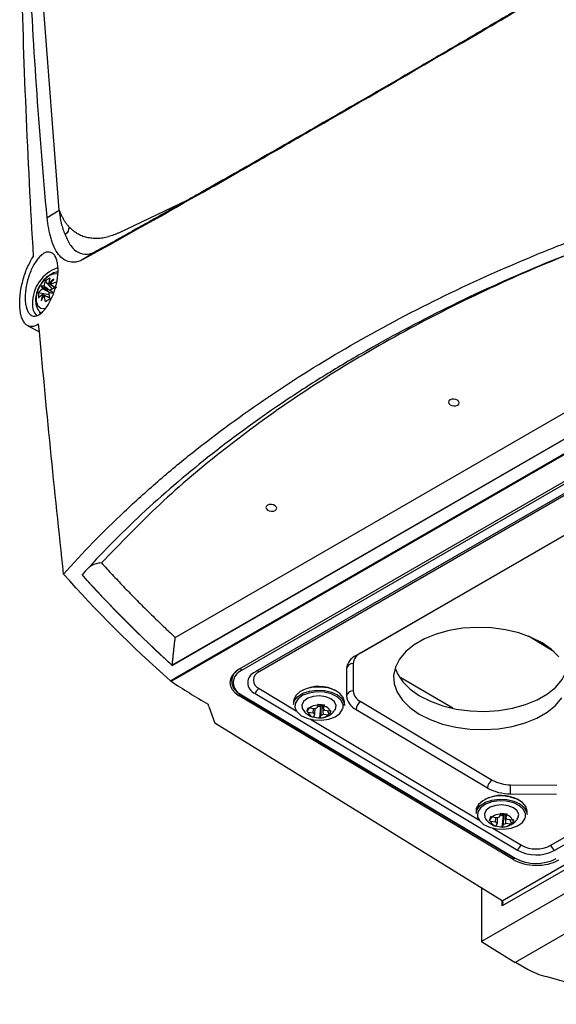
# Model space of a CAD drawing. Header units: millimetres. Extents: x 15458 to 16408, y 10213 to 11277.
# Tile 8 of 54: x 16172 to 16255, y 10226 to 10379. Entities that reach past the tile are written whole.
import ezdxf

# ---------------------------------------------------------------- set-up
doc = ezdxf.new("R2010")
doc.units = ezdxf.units.MM

msp = doc.modelspace()

# ---------------------------------------------------------------- linework, layer by layer
at = {"color": 7, "linetype": 'Continuous', "lineweight": 25}
for p, q in [((16177.74, 10349.07), (16174.75, 10387.86)), ((16197.48, 10350.54), (16187.01, 10345.56)), ((16175.86, 10347.9), (16177.74, 10349.07)), ((16183.56, 10342.74), (16181.55, 10341.49)), ((16195.71, 10282.82), (16300.37, 10343.24)), ((16304.05, 10341.33), (16195.25, 10278.52)), ((16195.25, 10278.49), (16304.04, 10341.29)), ((16195.98, 10276.7), (16306.84, 10340.69)), ((16196.1, 10276.62), (16306.96, 10340.62)), ((16175.56, 10338.07), (16176.64, 10336.83)), ((16174.53, 10336.28), (16176.15, 10335.97)), ((16175.97, 10336.64), (16174.93, 10337.24)), ((16304.62, 10335.05), (16205.63, 10277.9)), ((16304.96, 10334.84), (16205.97, 10277.69)), ((16174.66, 10333.26), (16174.73, 10332.99)), ((16305.31, 10333.6), (16208.08, 10277.47)), ((16305.93, 10333.64), (16208.7, 10277.51)), ((16172.84, 10331.14), (16174.65, 10330.2)), ((16301.39, 10324.86), (16223.73, 10280.03)), ((16301.82, 10325.08), (16224.45, 10280.41)), ((16365.72, 10310.11), (16246.35, 10241.2)), ((16246.36, 10242.02), (16365.02, 10310.51)), ((16368.91, 10308.27), (16243.16, 10235.68)), ((16253.8, 10250.56), (16351.04, 10306.69)), ((16254.41, 10249.79), (16351.64, 10305.92)), ((16374.3, 10305.15), (16248.38, 10232.46)), ((16254.42, 10280.61), (16250.46, 10283.01)), ((16251.6, 10282.32), (16251.6, 10282.5)), ((16252.31, 10281.89), (16252.31, 10282.13)), ((16224.45, 10280.41), (16224.42, 10280.43)), ((16195.25, 10278.52), (16195.25, 10278.49)), ((16222.26, 10277.96), (16222.26, 10273.75)), ((16223.28, 10278.76), (16223.28, 10274.55)), ((16194.96, 10276.11), (16195.98, 10276.7)), ((16195.07, 10276.03), (16196.1, 10276.62)), ((16204.4, 10276.73), (16204.4, 10276.03)), ((16230.64, 10276.61), (16238.73, 10271.89)), ((16208.7, 10274.9), (16214.47, 10271.44)), ((16205.63, 10274.16), (16205.63, 10273.75)), ((16248.05, 10248.4), (16205.63, 10273.75)), ((16205.84, 10273.94), (16248.26, 10248.6)), ((16205.97, 10273.95), (16248.39, 10248.61)), ((16208.08, 10274.14), (16248.74, 10249.85)), ((16200.92, 10272.11), (16200.8, 10272.46)), ((16200.92, 10272.11), (16201.85, 10269.54)), ((16214.04, 10272.89), (16214.04, 10272.41)), ((16216.13, 10271.36), (16216.47, 10271.86)), ((16217.28, 10271.74), (16216.49, 10271.85)), ((16217.06, 10271.15), (16217.13, 10271.76)), ((16217.33, 10271.88), (16217.29, 10270.93)), ((16217.81, 10272.33), (16217.64, 10271.87)), ((16217.74, 10272.15), (16218.29, 10272.07)), ((16218.1, 10270.33), (16218.29, 10272.07)), ((16218.35, 10272.25), (16218.29, 10272.07)), ((16218.64, 10272.3), (16218.65, 10271.73)), ((16218.65, 10271.73), (16218.82, 10272.2)), ((16221.94, 10272.29), (16221.94, 10272.77)), ((16224.45, 10272.88), (16244.82, 10260.7)), ((16216.27, 10271.26), (16217.06, 10271.15)), ((16217.29, 10270.93), (16217.12, 10270.47)), ((16218.1, 10270.34), (16218.12, 10270.34)), ((16218.13, 10270.33), (16218.3, 10270.79)), ((16218.67, 10270.93), (16219.45, 10270.82)), ((16219.67, 10271.41), (16218.88, 10271.52)), ((16219.6, 10270.88), (16219.29, 10271.46)), ((16223.73, 10271.66), (16244.11, 10259.49)), ((16246.36, 10242.02), (16201.85, 10269.54)), ((16216.66, 10270.14), (16242.75, 10254.55)), ((16247.65, 10259.99), (16254.82, 10259.92)), ((16247.64, 10258.59), (16254.81, 10258.52)), ((16242.32, 10256), (16242.32, 10255.51)), ((16244.41, 10254.46), (16244.75, 10254.96)), ((16245.56, 10254.84), (16244.77, 10254.95)), ((16245.61, 10254.98), (16245.57, 10254.04)), ((16246.09, 10255.44), (16245.92, 10254.98)), ((16246.02, 10255.25), (16246.57, 10255.18)), ((16246.38, 10253.43), (16246.57, 10255.18)), ((16246.63, 10255.35), (16246.57, 10255.18)), ((16246.92, 10255.41), (16246.93, 10254.84)), ((16246.93, 10254.84), (16247.1, 10255.3)), ((16250.22, 10255.39), (16250.22, 10255.88)), ((16244.55, 10254.36), (16245.34, 10254.25)), ((16245.34, 10254.25), (16245.41, 10254.87)), ((16245.57, 10254.04), (16245.4, 10253.57)), ((16246.38, 10253.45), (16246.4, 10253.45)), ((16246.41, 10253.44), (16246.58, 10253.9)), ((16246.95, 10254.03), (16247.73, 10253.93)), ((16247.95, 10254.51), (16247.16, 10254.62)), ((16247.88, 10253.99), (16247.57, 10254.57)), ((16244.94, 10253.24), (16249.36, 10250.6)), ((16248.05, 10248.73), (16248.05, 10248.4)), ((16243.16, 10243.99), (16243.16, 10235.68)), ((16246.35, 10241.2), (16246.35, 10242.02)), ((16243.16, 10235.68), (16248.38, 10232.46)), ((16248.44, 10232.49), (16250.39, 10231.37)), ((16268.52, 10225.96), (16253.11, 10230.25))]:
    msp.add_line(p, q, dxfattribs=at)
at = {"color": 7, "linetype": 'Continuous', "lineweight": 25, "flags": 128}
for points in [[(16177.51, 10339.16), (16176.94, 10339.2), (16176.22, 10338.93), (16175.5, 10338.37), (16174.87, 10337.58), (16174.4, 10336.66), (16174.15, 10335.73), (16174.15, 10334.88), (16174.4, 10334.24), (16174.87, 10333.86), (16175.5, 10333.8), (16175.59, 10333.82)], [(16238.29, 10319.64), (16238.11, 10319.48), (16238.05, 10319.28), (16238.11, 10319.08), (16238.29, 10318.9), (16238.56, 10318.77), (16238.88, 10318.72), (16239.2, 10318.74), (16239.47, 10318.84), (16239.65, 10319), (16239.71, 10319.2), (16239.65, 10319.4), (16239.47, 10319.58), (16239.2, 10319.71), (16238.88, 10319.76), (16238.56, 10319.74), (16238.29, 10319.64)], [(16210.01, 10303.31), (16209.83, 10303.15), (16209.76, 10302.95), (16209.83, 10302.75), (16210.01, 10302.57), (16210.28, 10302.44), (16210.6, 10302.39), (16210.91, 10302.41), (16211.19, 10302.51), (16211.37, 10302.67), (16211.43, 10302.87), (16211.37, 10303.07), (16211.19, 10303.25), (16210.92, 10303.38), (16210.6, 10303.43), (16210.28, 10303.41), (16210.01, 10303.31)], [(16252.58, 10281.97), (16250.88, 10282.83), (16248.97, 10283.52), (16246.89, 10284.02), (16244.71, 10284.31), (16242.48, 10284.39), (16240.27, 10284.25), (16238.13, 10283.89), (16236.13, 10283.34), (16234.32, 10282.6), (16232.74, 10281.69), (16231.44, 10280.63), (16230.46, 10279.47), (16229.83, 10278.22), (16229.55, 10276.92), (16229.64, 10275.61), (16230.1, 10274.33), (16230.91, 10273.1), (16232.05, 10271.96), (16233.49, 10270.95), (16235.19, 10270.09), (16237.11, 10269.4), (16239.19, 10268.9), (16241.37, 10268.61), (16243.6, 10268.53), (16245.81, 10268.67), (16247.94, 10269.02), (16249.95, 10269.58), (16251.76, 10270.32), (16253.34, 10271.23), (16254.63, 10272.28), (16255.61, 10273.45)], [(16255.17, 10279.82), (16254.03, 10280.96), (16252.58, 10281.97)], [(16229.78, 10278.08), (16230.14, 10277.16), (16230.95, 10275.93), (16232.1, 10274.79), (16233.54, 10273.78), (16235.24, 10272.92), (16237.15, 10272.23), (16239.23, 10271.73), (16241.41, 10271.44), (16243.64, 10271.36), (16245.85, 10271.5), (16247.99, 10271.86), (16249.99, 10272.41), (16251.81, 10273.15), (16253.38, 10274.06), (16254.68, 10275.12), (16255.66, 10276.28), (16256.29, 10277.53), (16256.34, 10277.67)], [(16221.94, 10272.77), (16221.94, 10272.82), (16221.75, 10273.5), (16221.23, 10274.13), (16220.42, 10274.64), (16219.39, 10274.99), (16218.24, 10275.14), (16217.07, 10275.1), (16215.98, 10274.85), (16215.07, 10274.42), (16214.42, 10273.85), (16214.08, 10273.19), (16214.04, 10272.89)], [(16214.04, 10272.41), (16214.2, 10273.04), (16214.7, 10273.66), (16215.49, 10274.17), (16216.5, 10274.51), (16217.64, 10274.66), (16218.82, 10274.61)], [(16218.77, 10274.33), (16217.6, 10274.38), (16216.47, 10274.21), (16215.48, 10273.85), (16214.74, 10273.32), (16214.32, 10272.69), (16214.25, 10272), (16214.29, 10271.84)], [(16220.43, 10271.53), (16220.54, 10271.69), (16220.65, 10272.26), (16220.41, 10272.82), (16219.84, 10273.3), (16219.02, 10273.62), (16218.06, 10273.75), (16217.09, 10273.67), (16216.24, 10273.39), (16215.62, 10272.95), (16215.33, 10272.4), (16215.39, 10271.82), (16215.51, 10271.61)], [(16221.72, 10271.93), (16221.71, 10272.37), (16221.41, 10273.04), (16220.78, 10273.63), (16219.87, 10274.07), (16218.77, 10274.33)], [(16218.82, 10274.61), (16219.92, 10274.35), (16220.85, 10273.92), (16221.52, 10273.34), (16221.88, 10272.68), (16221.94, 10272.29)], [(16214.29, 10271.84), (16214.55, 10271.33), (16215.19, 10270.74), (16216.1, 10270.3), (16217.19, 10270.04), (16218.37, 10269.99), (16219.5, 10270.15), (16220.48, 10270.52), (16221.23, 10271.05), (16221.65, 10271.68), (16221.72, 10271.93)], [(16250.22, 10255.88), (16250.22, 10255.92), (16250.03, 10256.61), (16249.51, 10257.23), (16248.7, 10257.74), (16247.67, 10258.09), (16246.52, 10258.25), (16245.35, 10258.2), (16244.26, 10257.95), (16243.35, 10257.52), (16242.7, 10256.95), (16242.36, 10256.29), (16242.32, 10256)], [(16242.32, 10255.51), (16242.48, 10256.15), (16242.98, 10256.77), (16243.77, 10257.27), (16244.78, 10257.61), (16245.92, 10257.77), (16247.1, 10257.71)], [(16247.05, 10257.43), (16245.88, 10257.48), (16244.75, 10257.32), (16243.76, 10256.96), (16243.02, 10256.43), (16242.6, 10255.79), (16242.53, 10255.1), (16242.57, 10254.94)], [(16248.71, 10254.63), (16248.82, 10254.79), (16248.93, 10255.36), (16248.69, 10255.93), (16248.12, 10256.4), (16247.3, 10256.73), (16246.34, 10256.86), (16245.37, 10256.78), (16244.52, 10256.5), (16243.9, 10256.05), (16243.61, 10255.5), (16243.67, 10254.93), (16243.79, 10254.71)], [(16250, 10255.03), (16249.99, 10255.48), (16249.69, 10256.14), (16249.06, 10256.73), (16248.15, 10257.17), (16247.05, 10257.43)], [(16247.1, 10257.71), (16248.2, 10257.45), (16249.13, 10257.02), (16249.8, 10256.45), (16250.16, 10255.79), (16250.22, 10255.39)], [(16242.57, 10254.94), (16242.83, 10254.43), (16243.47, 10253.85), (16244.38, 10253.4), (16245.47, 10253.14), (16246.64, 10253.09), (16247.78, 10253.26), (16248.76, 10253.62), (16249.51, 10254.15), (16249.93, 10254.79), (16250, 10255.03)]]:
    msp.add_lwpolyline(points, dxfattribs=at)
at = {"color": 7, "linetype": 'Continuous', "lineweight": 25}
for centre, radius, start, end in [((16179.41, 10334.62), 5.83, 108.9632, 180.8328), ((16179.32, 10336.78), 3.98, 160.9425, 172.7771), ((16178.08, 10334.56), 4.32, 114.4145, 125.5801), ((16180.05, 10337.2), 3.98, 160.9425, 172.7771), ((16176.06, 10337.3), 0.394, 81.617, 83.8276), ((16180.93, 10333.06), 6.68, 127.3542, 136.0595), ((16183.29, 10333.55), 8.03, 143.0899, 149.9766), ((16176.03, 10337.32), 0.394, 36.1634, 38.3737), ((16179.48, 10330.31), 7.89, 105.832, 113.3246), ((16178.83, 10335.86), 4.32, 174.4175, 185.5825), ((16177.53, 10333.68), 3.98, 127.2203, 139.0558), ((16177.53, 10332.84), 3.98, 127.2203, 139.0558), ((16175.19, 10335.53), 1.74, 84.3613, 98.5922), ((16176.55, 10337.88), 1.74, 201.3928, 215.6261), ((16181.55, 10334.14), 6.68, 163.9403, 172.6457), ((16182.31, 10331.85), 8.02, 150.0234, 156.9104), ((16176.66, 10336.23), 1.65, 157.5242, 158.3738), ((16175.44, 10336.23), 0.394, 216.1634, 218.3737), ((16176.67, 10336.25), 1.65, 141.626, 142.4756), ((16175.42, 10336.25), 0.394, 261.617, 263.8276), ((16183.21, 10336.78), 7.89, 186.6728, 194.166), ((16174.81, 10337.3), 1.65, 321.626, 322.4756), ((16183.94, 10337.2), 7.89, 186.6728, 194.166), ((16108.62, 10046.2), 297.85, 76.7524, 76.9019), ((16174.82, 10337.32), 1.65, 337.5242, 338.3738), ((16390.91, 10537.41), 293.81, 223.0909, 223.2425), ((16179.48, 10329.47), 7.89, 105.832, 113.3246), ((16175.79, 10334.32), 2.22, 174.5655, 224.9628), ((16182.36, 10323.91), 12.88, 118.1267, 121.868), ((16224.78, 10277.73), 2.53, 114.5684, 174.6545), ((16225.29, 10278.58), 2.02, 114.5684, 174.6545), ((16206.57, 10276.02), 2.11, 113.4088, 248.5763), ((16206.18, 10278.02), 0.385, 182.6523, 236.7703), ((16223.18, 10277.84), 0.926, 84.1252, 172.4623), ((16206.71, 10275.82), 2.01, 111.6157, 248.3694), ((16208.74, 10275.8), 1.79, 111.6157, 248.3694), ((16209.21, 10276.2), 1.4, 111.6157, 248.3694), ((16208.36, 10277.02), 0.592, 55.7982, 94.1996), ((16209.54, 10273.58), 1.57, 122.5815, 159.0002), ((16217.95, 10269.7), 5.53, 60.5205, 117.7322), ((16205.92, 10274.04), 0.121, 174.3373, 233.6905), ((16205.9, 10274.05), 0.122, 244.6854, 306.5347), ((16223.18, 10273.63), 0.926, 84.1252, 172.4623), ((16224.84, 10274), 2.59, 185.4645, 244.5289), ((16225.34, 10274.75), 2.07, 185.4645, 244.5289), ((16217.8, 10270.32), 2.01, 89.747, 130.758), ((16217.86, 10270.72), 1.18, 100.7598, 119.7453), ((16218.01, 10273.6), 1.4, 261.0026, 284.369), ((16218.09, 10273.25), 1.04, 284.5625, 295.9426), ((16218.33, 10271.15), 0.66, 33.3794, 61.3692), ((16218.56, 10271.06), 1.16, 17.4076, 77.341), ((16225.29, 10271.56), 1.56, 122.4792, 176.3612), ((16217.38, 10271.6), 1.16, 197.4076, 257.341), ((16217.61, 10271.51), 0.66, 213.3794, 241.3692), ((16218.14, 10272.35), 2.01, 269.747, 310.758), ((16218.08, 10271.95), 1.18, 280.7598, 299.7453), ((16245.66, 10259.39), 1.56, 122.4792, 176.3612), ((16247.57, 10265.75), 7.16, 241.0391, 270.5289), ((16247.6, 10265.72), 5.73, 241.0391, 270.5289), ((16137.05, 10260.27), 110.6, 359.1288, 359.8524), ((16246.23, 10252.81), 5.52, 60.4766, 117.7761), ((16246.08, 10253.42), 2.01, 89.747, 130.758), ((16246.14, 10253.82), 1.18, 100.7598, 119.7453), ((16246.29, 10256.71), 1.4, 261.0026, 284.369), ((16246.37, 10256.36), 1.04, 284.5625, 295.9426), ((16246.84, 10254.17), 1.16, 17.4076, 77.341), ((16245.66, 10254.71), 1.16, 197.4076, 257.341), ((16245.89, 10254.62), 0.66, 213.3794, 241.3692), ((16246.42, 10255.45), 2.01, 269.747, 310.758), ((16246.36, 10255.05), 1.18, 280.7598, 299.7453), ((16246.61, 10254.26), 0.66, 33.3794, 61.3692), ((16250.2, 10249.28), 1.57, 122.5815, 159.0002), ((16251.62, 10254.79), 4.76, 241.5876, 297.2627), ((16252.95, 10249.27), 1.55, 19.7348, 56.6491), ((16251.63, 10255.18), 6.07, 241.5876, 297.2627), ((16248.32, 10248.71), 0.122, 244.6854, 306.5347), ((16251.63, 10254.61), 6.82, 241.5876, 297.2627), ((16256.19, 10241.64), 11.8, 240.5379, 254.8725)]:
    msp.add_arc(centre, radius, start, end, dxfattribs=at)
for centre, major_axis, ratio, start_param, end_param in [((16175.92, 10336.74), (3.4, -2.15), 0.229118, 1.52409, 1.655403), ((16175.86, 10336.37), (3.59, -0.99), 0.078991, 1.562573, 1.797176), ((16175.86, 10336.65), (3.56, -1.87), 0.229122, 4.627769, 4.759536), ((16176.16, 10336.87), (2.65, -2.61), 0.078957, 4.485994, 4.720597), ((16209.16, 10275.79), (5, -0.08), 0.587275, 2.36523, 3.936026), ((16251.59, 10250.44), (5, -0.08), 0.587275, 3.936026, 5.506822), ((16246, 10241.41), (0.354, 0.612), 0.577335, 4.71243, 6.265773)]:
    msp.add_ellipse(centre, major_axis=major_axis, ratio=ratio, start_param=start_param, end_param=end_param, dxfattribs=at)
for points, knots in [([(16181.55, 10341.49), (16187, 10344.5), (16192.91, 10347.82), (16200.95, 10352.38), (16202.59, 10353.31), (16205.93, 10355.22), (16207.64, 10356.19), (16212.84, 10359.17), (16216.42, 10361.23), (16227.47, 10367.61), (16235.16, 10372.08), (16247.16, 10379.11), (16251.24, 10381.5), (16256.44, 10384.56), (16257.48, 10385.18), (16259.57, 10386.41), (16260.62, 10387.03), (16263.78, 10388.89), (16265.89, 10390.14), (16268.01, 10391.39)], [0, 0, 0, 0, 0.25, 0.25, 0.3125, 0.3125, 0.375, 0.375, 0.5, 0.5, 0.75, 0.75, 0.875, 0.875, 0.90625, 0.90625, 0.9375, 0.9375, 1, 1, 1, 1]), ([(16268.28, 10391.65), (16267.88, 10391.41), (16267.07, 10390.93), (16265.85, 10390.21), (16264.65, 10389.5), (16263.44, 10388.79), (16262.24, 10388.08), (16261.05, 10387.37), (16259.86, 10386.67), (16258.67, 10385.97), (16257.49, 10385.27), (16256.31, 10384.58), (16255.14, 10383.89), (16253.97, 10383.2), (16252.81, 10382.52), (16251.65, 10381.84), (16250.49, 10381.16), (16249.34, 10380.48), (16248.2, 10379.81), (16247.05, 10379.14), (16245.92, 10378.48), (16243.12, 10376.84), (16238.7, 10374.25), (16232.77, 10370.8), (16226.99, 10367.44), (16221.37, 10364.19), (16215.92, 10361.05), (16210.64, 10358.02), (16205.51, 10355.09), (16201.64, 10352.89), (16198.93, 10351.36), (16197.31, 10350.44), (16195.7, 10349.53), (16194.12, 10348.64), (16192.55, 10347.76), (16191.01, 10346.89), (16189.48, 10346.04), (16187.97, 10345.19), (16186.48, 10344.36), (16185.01, 10343.54), (16184.04, 10343.01), (16183.56, 10342.74)], [0, 0, 0, 0, 0.0122425, 0.0244664, 0.0366722, 0.0488605, 0.0610319, 0.073187, 0.0853265, 0.0974509, 0.1095608, 0.1216569, 0.1337397, 0.1458099, 0.1578681, 0.1699149, 0.1819509, 0.1939768, 0.2059932, 0.2180006, 0.2299997, 0.2419912, 0.3070125, 0.3717963, 0.4364455, 0.5010636, 0.5651346, 0.6292379, 0.6934744, 0.7579444, 0.7797585, 0.8015997, 0.8234716, 0.8453781, 0.8673228, 0.8893094, 0.9113417, 0.9334232, 0.9555577, 0.9777488, 1, 1, 1, 1]), ([(16178.41, 10292.65), (16181.34, 10295.95), (16184.48, 10299.18), (16188.66, 10303.12), (16189.51, 10303.91), (16191.24, 10305.46), (16192.11, 10306.23), (16194.76, 10308.53), (16196.57, 10310.03), (16205.86, 10317.43), (16214, 10322.95), (16227.29, 10330.62), (16231.87, 10333.06), (16241.33, 10337.7), (16246.2, 10339.9), (16253.73, 10343.02), (16256.27, 10344.03), (16260.15, 10345.5), (16261.45, 10345.99), (16264.06, 10346.93), (16265.38, 10347.4), (16271.98, 10349.68), (16277.36, 10351.38), (16282.84, 10352.94)], [0, 0, 0, 0, 0.125, 0.125, 0.15625, 0.15625, 0.1875, 0.1875, 0.25, 0.25, 0.5, 0.5, 0.625, 0.625, 0.75, 0.75, 0.8125, 0.8125, 0.84375, 0.84375, 0.875, 0.875, 1, 1, 1, 1]), ([(16282.78, 10351.14), (16272.07, 10348.05), (16261.83, 10344.46), (16247.19, 10338.35), (16242.45, 10336.19), (16233.26, 10331.66), (16228.81, 10329.29), (16222.36, 10325.56), (16220.25, 10324.29), (16216.11, 10321.7), (16214.09, 10320.39), (16208.16, 10316.37), (16204.38, 10313.61), (16193.57, 10305.04), (16187.06, 10298.97), (16181.27, 10292.54)], [0, 0, 0, 0, 0.25, 0.25, 0.375, 0.375, 0.5, 0.5, 0.5625, 0.5625, 0.625, 0.625, 0.75, 0.75, 1, 1, 1, 1]), ([(16177.74, 10349.07), (16177.77, 10348.98), (16177.83, 10348.81), (16177.93, 10348.56), (16178.04, 10348.31), (16178.15, 10348.08), (16178.27, 10347.84), (16178.44, 10347.55), (16178.66, 10347.19), (16178.96, 10346.79), (16179.17, 10346.56), (16179.28, 10346.44)], [0, 0, 0, 0, 0.083414, 0.166722, 0.249981, 0.333246, 0.416574, 0.500021, 0.666729, 0.833239, 1, 1, 1, 1]), ([(16181.55, 10341.49), (16181.16, 10341.27), (16180.78, 10341.12), (16180.23, 10341.01), (16180.05, 10340.98), (16179.7, 10340.98), (16179.52, 10340.99), (16179.02, 10341.09), (16178.71, 10341.23), (16178.13, 10341.63), (16177.86, 10341.89), (16177.38, 10342.52), (16177.16, 10342.89), (16176.87, 10343.51), (16176.78, 10343.72), (16176.61, 10344.17), (16176.54, 10344.41), (16176.18, 10345.62), (16175.98, 10346.71), (16175.86, 10347.9)], [0, 0, 0, 0, 0.125, 0.125, 0.1875, 0.1875, 0.25, 0.25, 0.375, 0.375, 0.5, 0.5, 0.625, 0.625, 0.6875, 0.6875, 0.75, 0.75, 1, 1, 1, 1]), ([(16178.65, 10345.28), (16178.89, 10344.62), (16179.47, 10343.46), (16180.62, 10342.39), (16182.01, 10342.1), (16183.04, 10342.45), (16183.56, 10342.74)], [0.92053476, 0.92053476, 0.92053476, 0.92053476, 0.94040107, 0.96026738, 0.98013369, 1, 1, 1, 1]), ([(16179.28, 10346.44), (16179.34, 10346.38), (16179.44, 10346.27), (16179.61, 10346.12), (16179.78, 10345.97), (16179.96, 10345.83), (16180.14, 10345.7), (16180.33, 10345.57), (16180.68, 10345.36), (16181.21, 10345.1), (16181.96, 10344.86), (16182.76, 10344.73), (16183.46, 10344.7), (16184.03, 10344.73), (16184.47, 10344.79), (16184.91, 10344.86), (16185.21, 10344.93), (16185.36, 10344.97)], [0, 0, 0, 0, 0.035769, 0.0714847, 0.1071691, 0.1428446, 0.1785334, 0.2142577, 0.2500396, 0.3749967, 0.5000065, 0.6249636, 0.7499735, 0.8125298, 0.8749736, 0.9374239, 1, 1, 1, 1]), ([(16266.05, 10345.75), (16261.72, 10344.14), (16252.52, 10340.7), (16239.33, 10334.61), (16226.37, 10327.71), (16214.32, 10320.2), (16203.24, 10312.11), (16193.08, 10303.54), (16187.22, 10297.43), (16184.29, 10294.37)], [0, 0, 0, 0, 0.128673, 0.273939, 0.419231, 0.564499, 0.709729, 0.854922, 1, 1, 1, 1]), ([(16177.45, 10340.87), (16177.5, 10340.62), (16177.53, 10340.35), (16177.55, 10339.78), (16177.55, 10339.48), (16177.5, 10338.86), (16177.46, 10338.54), (16177.38, 10338.05), (16177.35, 10337.89), (16177.28, 10337.56), (16177.24, 10337.4), (16177.11, 10336.92), (16177.02, 10336.6), (16176.8, 10335.98), (16176.67, 10335.68), (16176.41, 10335.11), (16176.27, 10334.84), (16175.98, 10334.34), (16175.83, 10334.1), (16175.51, 10333.68), (16175.35, 10333.49), (16175.03, 10333.17), (16174.86, 10333.03), (16174.54, 10332.82), (16174.38, 10332.74), (16174.06, 10332.65), (16173.91, 10332.63), (16173.62, 10332.66), (16173.48, 10332.71), (16173.23, 10332.87), (16173.11, 10332.98), (16172.9, 10333.27), (16172.81, 10333.44), (16172.66, 10333.84), (16172.6, 10334.07), (16172.5, 10334.56), (16172.47, 10334.83), (16172.45, 10335.26), (16172.45, 10335.41), (16172.45, 10335.72), (16172.47, 10336.02), (16172.49, 10336.34), (16172.53, 10336.66), (16172.55, 10336.82), (16172.63, 10337.31), (16172.69, 10337.63), (16172.85, 10338.28), (16172.95, 10338.6), (16173.16, 10339.22), (16173.27, 10339.52), (16173.53, 10340.1), (16173.67, 10340.37), (16173.95, 10340.87), (16174.1, 10341.11), (16174.42, 10341.53), (16174.58, 10341.72), (16174.82, 10341.96), (16174.91, 10342.04), (16175.07, 10342.18), (16175.16, 10342.24), (16175.4, 10342.4), (16175.57, 10342.47), (16175.89, 10342.57), (16176.05, 10342.58), (16176.34, 10342.55), (16176.48, 10342.5), (16176.75, 10342.33), (16176.87, 10342.22), (16177.08, 10341.93), (16177.18, 10341.76), (16177.34, 10341.35), (16177.4, 10341.13), (16177.45, 10340.87)], [0, 0, 0, 0, 0.03125, 0.03125, 0.0625, 0.0625, 0.09375, 0.09375, 0.109375, 0.109375, 0.125, 0.125, 0.15625, 0.15625, 0.1875, 0.1875, 0.21875, 0.21875, 0.25, 0.25, 0.28125, 0.28125, 0.3125, 0.3125, 0.34375, 0.34375, 0.375, 0.375, 0.40625, 0.40625, 0.4375, 0.4375, 0.46875, 0.46875, 0.5, 0.5, 0.53125, 0.53125, 0.546875, 0.546875, 0.5625, 0.578125, 0.578125, 0.59375, 0.59375, 0.625, 0.625, 0.65625, 0.65625, 0.6875, 0.6875, 0.71875, 0.71875, 0.75, 0.75, 0.78125, 0.78125, 0.796875, 0.796875, 0.8125, 0.8125, 0.84375, 0.84375, 0.875, 0.875, 0.90625, 0.90625, 0.9375, 0.9375, 0.96875, 0.96875, 1, 1, 1, 1]), ([(16174.54, 10331.4), (16174.18, 10331.15), (16173.83, 10331.02), (16173.17, 10330.98), (16172.87, 10331.08), (16172.47, 10331.41), (16172.35, 10331.56), (16172.14, 10331.89), (16172.04, 10332.09), (16171.87, 10332.54), (16171.8, 10332.79), (16171.7, 10333.33), (16171.66, 10333.62), (16171.61, 10334.24), (16171.6, 10334.56), (16171.62, 10335.23), (16171.64, 10335.58), (16171.72, 10336.29), (16171.77, 10336.65), (16171.91, 10337.36), (16171.99, 10337.72), (16172.17, 10338.44), (16172.28, 10338.78), (16172.51, 10339.46), (16172.64, 10339.8), (16172.92, 10340.44), (16173.07, 10340.74), (16173.37, 10341.31), (16173.54, 10341.59), (16173.71, 10341.84)], [0, 0, 0, 0, 0.125, 0.125, 0.25, 0.25, 0.3125, 0.3125, 0.375, 0.375, 0.4375, 0.4375, 0.5, 0.5, 0.5625, 0.5625, 0.625, 0.625, 0.6875, 0.6875, 0.75, 0.75, 0.8125, 0.8125, 0.875, 0.875, 0.9375, 0.9375, 1, 1, 1, 1]), ([(16177.54, 10339.45), (16177.5, 10339.46), (16177.21, 10339.47), (16176.64, 10339.24), (16175.88, 10338.79), (16175.18, 10338.1), (16174.84, 10337.52), (16174.67, 10337.25)], [0, 0, 0, 0, 0.029035, 0.251783, 0.494863, 0.758192, 1, 1, 1, 1]), ([(16177.22, 10336.94), (16176.91, 10337.15), (16176.54, 10337.41), (16176.16, 10337.66), (16176.1, 10337.7)], [0, 0, 0, 0, 0.8404, 1, 1, 1, 1]), ([(16176.35, 10337.55), (16176.41, 10337.51), (16176.66, 10337.34), (16176.91, 10337.17), (16177.11, 10337.03)], [0, 0, 0, 0, 0.2157613, 1, 1, 1, 1]), ([(16174.67, 10337.25), (16174.65, 10337.22), (16174.43, 10336.89), (16174.19, 10336.15), (16174.01, 10335.15), (16174.13, 10334.25), (16174.42, 10333.55), (16174.76, 10333.25), (16174.89, 10333.13)], [0, 0, 0, 0, 0.0217351, 0.246343, 0.4781235, 0.6848366, 0.8738724, 1, 1, 1, 1]), ([(16176.36, 10336.24), (16176.01, 10336.41), (16175.6, 10336.61), (16175.19, 10336.81), (16175.13, 10336.84)], [0, 0, 0, 0, 0.842895, 1, 1, 1, 1]), ([(16175.13, 10336), (16175.19, 10335.97), (16175.57, 10335.79), (16175.94, 10335.6), (16176.26, 10335.45)], [0, 0, 0, 0, 0.171329, 1, 1, 1, 1]), ([(16175.37, 10337.28), (16175.43, 10337.24), (16175.81, 10336.98), (16176.19, 10336.73), (16176.51, 10336.51)], [0, 0, 0, 0, 0.157279, 1, 1, 1, 1]), ([(16176.26, 10335.43), (16176.02, 10335.55), (16175.73, 10335.69), (16175.43, 10335.83), (16175.37, 10335.86)], [0, 0, 0, 0, 0.797898, 1, 1, 1, 1]), ([(16178.41, 10292.65), (16177.7, 10299.19), (16177.02, 10305.7), (16175.73, 10318.62), (16175.12, 10325.03), (16174.54, 10331.4)], [0, 0, 0, 0, 0.5, 0.5, 1, 1, 1, 1]), ([(16184.29, 10294.37), (16184.12, 10294.36), (16183.47, 10294.3), (16182.8, 10294), (16182.38, 10293.7), (16182.33, 10293.66)], [0, 0, 0, 0, 0.227175, 0.906202, 1, 1, 1, 1]), ([(16184.29, 10294.37), (16184.56, 10294.07), (16185.11, 10293.47), (16185.95, 10292.56), (16186.79, 10291.66), (16187.64, 10290.76), (16188.5, 10289.87), (16189.37, 10288.97), (16190.25, 10288.09), (16191.14, 10287.2), (16192.04, 10286.32), (16192.94, 10285.44), (16193.86, 10284.56), (16194.78, 10283.69), (16195.4, 10283.11), (16195.71, 10282.82)], [0, 0, 0, 0, 0.076963, 0.153907, 0.230836, 0.307752, 0.384659, 0.461561, 0.538461, 0.615362, 0.692267, 0.76918, 0.846105, 0.923043, 1, 1, 1, 1]), ([(16195.25, 10278.52), (16195.25, 10278.54), (16195.26, 10278.57), (16195.26, 10278.64), (16195.27, 10278.71), (16195.28, 10278.79), (16195.28, 10278.89), (16195.29, 10278.99), (16195.31, 10279.15), (16195.33, 10279.38), (16195.36, 10279.67), (16195.39, 10279.97), (16195.43, 10280.35), (16195.47, 10280.74), (16195.51, 10281.1), (16195.54, 10281.38), (16195.57, 10281.64), (16195.6, 10281.9), (16195.63, 10282.15), (16195.66, 10282.38), (16195.68, 10282.56), (16195.7, 10282.7), (16195.71, 10282.78), (16195.71, 10282.82)], [0, 0, 0, 0, 0.01322, 0.027878, 0.044127, 0.062055, 0.081693, 0.103027, 0.126007, 0.183362, 0.251435, 0.309592, 0.375902, 0.500856, 0.563631, 0.62554, 0.689067, 0.749445, 0.817049, 0.873622, 0.922594, 0.964596, 1, 1, 1, 1]), ([(16215.53, 10271.61), (16215.54, 10271.58), (16215.67, 10271.33), (16216.09, 10270.97), (16216.61, 10270.61), (16216.97, 10270.52), (16217.08, 10270.5)], [0, 0, 0, 0, 0.04258, 0.438225, 0.821105, 1, 1, 1, 1]), ([(16218.12, 10270.34), (16218.18, 10270.34), (16218.54, 10270.33), (16219.17, 10270.52), (16219.91, 10270.92), (16220.25, 10271.33), (16220.4, 10271.52)], [0, 0, 0, 0, 0.065654, 0.406557, 0.725394, 1, 1, 1, 1]), ([(16243.81, 10254.71), (16243.82, 10254.69), (16243.95, 10254.43), (16244.37, 10254.08), (16244.89, 10253.71), (16245.25, 10253.63), (16245.36, 10253.6)], [0, 0, 0, 0, 0.04258, 0.438225, 0.821105, 1, 1, 1, 1]), ([(16246.4, 10253.45), (16246.46, 10253.45), (16246.82, 10253.43), (16247.45, 10253.63), (16248.19, 10254.03), (16248.53, 10254.43), (16248.68, 10254.62)], [0, 0, 0, 0, 0.065654, 0.406557, 0.725394, 1, 1, 1, 1])]:
    msp.add_open_spline(points, degree=3, knots=knots, dxfattribs=at)
for points in [[(16175.86, 10347.9), (16174.57, 10361.53), (16173.67, 10375.2), (16173.04, 10388.76)], [(16171.8, 10387.32), (16172.15, 10372.31), (16172.78, 10357.15), (16173.71, 10341.84)], [(16177.74, 10349.07), (16177.76, 10348.72), (16177.84, 10348.02), (16178.03, 10347.03), (16178.29, 10346.11), (16178.52, 10345.55), (16178.65, 10345.28)], [(16179.28, 10346.44), (16179.11, 10345.9), (16179.15, 10345.67), (16178.65, 10345.28)], [(16187.01, 10345.56), (16186.87, 10345.5), (16186.59, 10345.38), (16186.18, 10345.22), (16185.77, 10345.08), (16185.49, 10345.01), (16185.36, 10344.97)], [(16194.96, 10276.11), (16188.94, 10281.44), (16183.42, 10286.95), (16178.41, 10292.65)], [(16195.25, 10278.52), (16190.23, 10283.07), (16185.56, 10287.76), (16181.27, 10292.57)], [(16181.27, 10292.54), (16185.56, 10287.72), (16190.22, 10283.03), (16195.25, 10278.49)], [(16195.07, 10276.03), (16196.92, 10274.81), (16198.83, 10273.62), (16200.8, 10272.46)], [(16216.13, 10271.36), (16216.17, 10271.51), (16216.25, 10271.71), (16216.34, 10271.94)], [(16216.49, 10271.85), (16216.44, 10271.88), (16216.39, 10271.91), (16216.34, 10271.94)], [(16217.84, 10272.5), (16217.83, 10272.44), (16217.82, 10272.39), (16217.81, 10272.33)], [(16217.84, 10272.5), (16218.18, 10272.43), (16218.52, 10272.38), (16218.85, 10272.36)], [(16218.3, 10270.79), (16218.32, 10271.28), (16218.34, 10271.76), (16218.35, 10272.25)], [(16218.67, 10270.93), (16218.63, 10271.39), (16218.59, 10271.85), (16218.55, 10272.32)], [(16218.82, 10272.2), (16218.83, 10272.25), (16218.84, 10272.31), (16218.85, 10272.36)], [(16216.13, 10271.36), (16216.17, 10271.32), (16216.22, 10271.29), (16216.27, 10271.26)], [(16217.12, 10270.47), (16217.11, 10270.47), (16217.1, 10270.46), (16217.09, 10270.46)], [(16218.1, 10270.33), (16217.76, 10270.32), (16217.42, 10270.36), (16217.09, 10270.46)], [(16218.1, 10270.33), (16218.11, 10270.33), (16218.12, 10270.33), (16218.13, 10270.33)], [(16219.45, 10270.82), (16219.5, 10270.84), (16219.55, 10270.86), (16219.6, 10270.88)], [(16219.82, 10271.47), (16219.77, 10271.23), (16219.7, 10271.03), (16219.6, 10270.88)], [(16219.82, 10271.47), (16219.77, 10271.45), (16219.72, 10271.43), (16219.67, 10271.41)], [(16244.41, 10254.46), (16244.45, 10254.62), (16244.53, 10254.82), (16244.62, 10255.05)], [(16244.77, 10254.95), (16244.72, 10254.98), (16244.67, 10255.01), (16244.62, 10255.05)], [(16246.12, 10255.6), (16246.11, 10255.55), (16246.1, 10255.49), (16246.09, 10255.44)], [(16246.12, 10255.6), (16246.46, 10255.53), (16246.8, 10255.48), (16247.13, 10255.47)], [(16246.58, 10253.9), (16246.6, 10254.38), (16246.62, 10254.87), (16246.63, 10255.35)], [(16246.95, 10254.03), (16246.91, 10254.5), (16246.87, 10254.96), (16246.83, 10255.42)], [(16247.1, 10255.3), (16247.11, 10255.35), (16247.12, 10255.41), (16247.13, 10255.47)], [(16244.41, 10254.46), (16244.45, 10254.43), (16244.5, 10254.39), (16244.55, 10254.36)], [(16245.4, 10253.57), (16245.39, 10253.57), (16245.38, 10253.57), (16245.37, 10253.57)], [(16246.38, 10253.43), (16246.04, 10253.42), (16245.7, 10253.47), (16245.37, 10253.57)], [(16246.38, 10253.43), (16246.39, 10253.43), (16246.4, 10253.43), (16246.41, 10253.44)], [(16247.73, 10253.93), (16247.78, 10253.94), (16247.83, 10253.96), (16247.88, 10253.99)], [(16248.1, 10254.57), (16248.05, 10254.34), (16247.98, 10254.13), (16247.88, 10253.99)], [(16248.1, 10254.57), (16248.05, 10254.55), (16248, 10254.53), (16247.95, 10254.51)]]:
    msp.add_open_spline(points, degree=3, dxfattribs=at)

doc.saveas('drawing.dxf')
